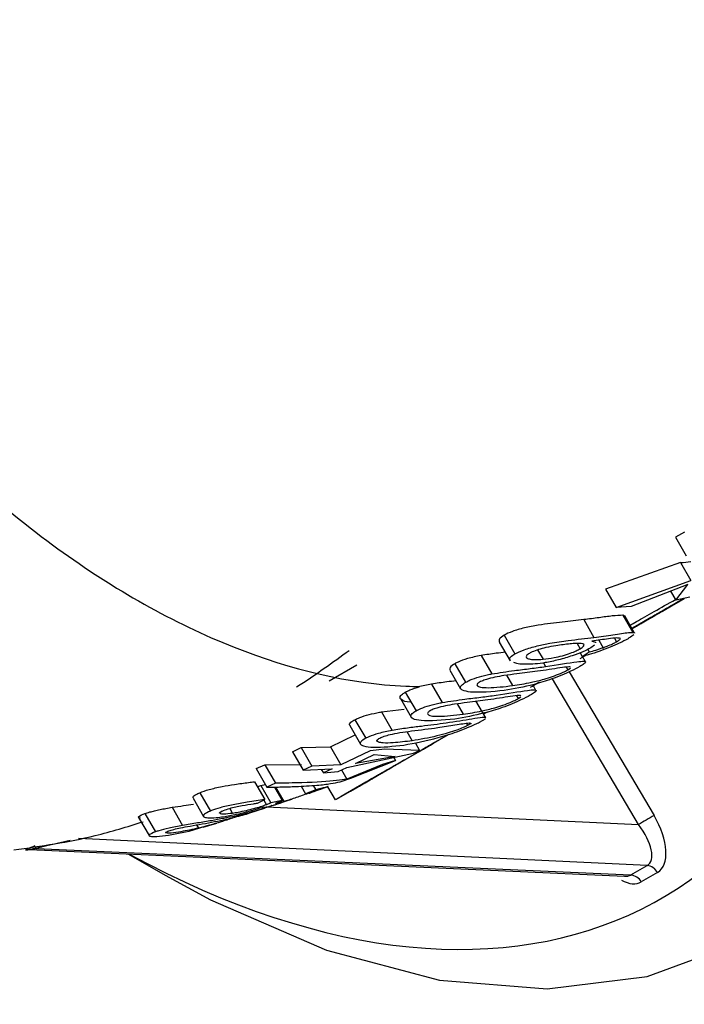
# Model space of a CAD drawing. Header units: millimetres. Extents: x 16 to 503, y 3 to 290.
# Tile 67 of 172: x 101.187 to 101.98, y 121.64 to 122.815. Entities that reach past the tile are written whole.
import ezdxf

# ---------------------------------------------------------------- set-up
doc = ezdxf.new("R2010")
doc.units = ezdxf.units.MM

msp = doc.modelspace()

# ---------------------------------------------------------------- linework, layer by layer
at = {"color": 7, "linetype": 'Continuous', "lineweight": 25}
for p, q in [((101.98, 122.2035), (101.9692, 122.1972)), ((101.9692, 122.1972), (101.982, 122.175)), ((101.9755, 122.167), (101.8859, 122.1353)), ((101.9755, 122.167), (101.9877, 122.1458)), ((101.8985, 122.1135), (101.9877, 122.1458)), ((101.9839, 122.1409), (101.9164, 122.1146)), ((101.9698, 122.1221), (101.9839, 122.1409)), ((101.8859, 122.1353), (101.8985, 122.1135)), ((101.9635, 122.133), (101.9698, 122.1221)), ((101.9537, 122.1093), (101.9794, 122.1241)), ((101.9797, 122.1243), (101.9585, 122.112)), ((101.9797, 122.1243), (101.9674, 122.1171)), ((101.9674, 122.1171), (101.9797, 122.1243)), ((101.9674, 122.1171), (101.9674, 122.1171)), ((101.9863, 122.1257), (101.9698, 122.1221)), ((101.9794, 122.1241), (101.973, 122.1204)), ((101.973, 122.1204), (101.9774, 122.1229)), ((101.9765, 122.1225), (101.9794, 122.1241)), ((101.9774, 122.1229), (101.9797, 122.1243)), ((101.9794, 122.1241), (101.9794, 122.1241)), ((101.9164, 122.1146), (101.8985, 122.1135)), ((101.9507, 122.1075), (101.9181, 122.0887)), ((101.9206, 122.0901), (101.9476, 122.1056)), ((101.9476, 122.1056), (101.9465, 122.105)), ((101.9484, 122.1062), (101.9507, 122.1075)), ((101.9585, 122.112), (101.9537, 122.1093)), ((101.9585, 122.112), (101.9585, 122.112)), ((101.9636, 122.115), (101.9593, 122.1125)), ((101.964, 122.1153), (101.9611, 122.1136)), ((101.9632, 122.1147), (101.9632, 122.1147)), ((101.8599, 122.099), (101.8721, 122.0779)), ((101.9084, 122.1032), (101.9064, 122.1042)), ((101.9064, 122.1042), (101.9183, 122.0837)), ((101.9206, 122.083), (101.9088, 122.1035)), ((101.9267, 122.0937), (101.9185, 122.089)), ((101.9189, 122.0891), (101.9266, 122.0935)), ((101.9222, 122.0911), (101.9394, 122.101)), ((101.9412, 122.1019), (101.927, 122.0938)), ((101.927, 122.0938), (101.927, 122.0938)), ((101.9465, 122.105), (101.9403, 122.1014)), ((101.9403, 122.1014), (101.9412, 122.1019)), ((101.9412, 122.1019), (101.9412, 122.1019)), ((101.9465, 122.105), (101.9465, 122.105)), ((101.9175, 122.0884), (101.9222, 122.0911)), ((101.9175, 122.0884), (101.9186, 122.0891)), ((101.9181, 122.0887), (101.9175, 122.0884)), ((101.9181, 122.0887), (101.9232, 122.0917)), ((101.9181, 122.0887), (101.9181, 122.0887)), ((101.9195, 122.0895), (101.9206, 122.0901)), ((101.7591, 122.0722), (101.772, 122.05)), ((101.7649, 122.0805), (101.7778, 122.0582)), ((101.8521, 122.0706), (101.8557, 122.0643)), ((101.8779, 122.0745), (101.8831, 122.0656)), ((101.8965, 122.0769), (101.899, 122.0727)), ((101.8049, 122.0629), (101.8113, 122.0518)), ((101.8557, 122.0595), (101.8582, 122.0552)), ((101.8582, 122.0552), (101.8664, 122.0605)), ((101.8646, 122.0636), (101.8664, 122.0605)), ((101.8728, 122.0685), (101.8682, 122.0654)), ((101.7061, 122.0465), (101.719, 122.0243)), ((101.7374, 122.0563), (101.7501, 122.0343)), ((101.8119, 122.0475), (101.8144, 122.0431)), ((101.8557, 122.0525), (101.864, 122.0574)), ((101.862, 122.0489), (101.8584, 122.0552)), ((101.8625, 122.0566), (101.8588, 122.0545)), ((101.5893, 122.0448), (101.5563, 122.0258)), ((101.7002, 122.0389), (101.713, 122.0167)), ((101.8389, 122.0424), (101.8408, 122.0391)), ((101.8408, 122.0391), (101.8439, 122.0412)), ((101.8427, 122.0368), (101.9438, 121.8653)), ((101.7679, 122.0327), (101.775, 122.0203)), ((101.8042, 122.023), (101.7959, 122.0182)), ((101.8068, 122.0244), (101.7997, 122.0203)), ((101.7997, 122.0203), (101.8059, 122.0238)), ((101.7997, 122.0203), (101.8059, 122.0238)), ((101.9253, 121.8545), (101.8227, 122.0286)), ((101.647, 122.0124), (101.6599, 121.9902)), ((101.6783, 122.0221), (101.6644, 122.0191)), ((101.6783, 122.0221), (101.6909, 122.0002)), ((101.8029, 122.0147), (101.799, 122.0215)), ((101.7997, 122.0203), (101.8042, 122.0229)), ((101.8042, 122.0229), (101.7997, 122.0203)), ((101.8026, 122.0221), (101.7997, 122.0203)), ((101.6411, 122.0048), (101.6539, 121.9826)), ((101.743, 121.9819), (101.7313, 122.0023)), ((101.7798, 122.0082), (101.7817, 122.0049)), ((101.7817, 122.0049), (101.7848, 122.0071)), ((101.6186, 121.9889), (101.6457, 121.9924)), ((101.6186, 121.9889), (101.6313, 121.9669)), ((101.7088, 121.9985), (101.7159, 121.9862)), ((101.7446, 121.9886), (101.7405, 121.9862)), ((101.587, 121.9797), (101.5999, 121.9575)), ((101.7357, 121.9768), (101.7426, 121.9809)), ((101.5808, 121.9726), (101.5935, 121.9506)), ((101.649, 121.9655), (101.6553, 121.9546)), ((101.7199, 121.9755), (101.7214, 121.9727)), ((101.5576, 121.9473), (101.5871, 121.9617)), ((101.5125, 121.9415), (101.5227, 121.9464)), ((101.5125, 121.9415), (101.5252, 121.9194)), ((101.5227, 121.9464), (101.5576, 121.9473)), ((101.5227, 121.9464), (101.5355, 121.9243)), ((101.5576, 121.9473), (101.57, 121.9258)), ((101.6049, 121.9427), (101.57, 121.9258)), ((101.6225, 121.9444), (101.6049, 121.9427)), ((101.6639, 121.9431), (101.6225, 121.9444)), ((101.6566, 121.9399), (101.6639, 121.9431)), ((101.6586, 121.9524), (101.6639, 121.9431)), ((101.6779, 121.9501), (101.6717, 121.9465)), ((101.672, 121.9466), (101.676, 121.9489)), ((101.5772, 121.9227), (101.6566, 121.9399)), ((101.582, 121.9099), (101.6355, 121.9309)), ((101.5876, 121.9276), (101.6099, 121.9382)), ((101.6351, 121.9358), (101.5876, 121.9276)), ((101.5965, 121.9031), (101.6454, 121.9313)), ((101.6428, 121.9298), (101.6047, 121.9079)), ((101.6099, 121.9382), (101.6351, 121.9358)), ((101.6355, 121.9309), (101.6197, 121.9261)), ((101.6326, 121.936), (101.6355, 121.9309)), ((101.6454, 121.9313), (101.6428, 121.9298)), ((101.6428, 121.9298), (101.6428, 121.9298)), ((101.469, 121.9213), (101.4794, 121.926)), ((101.469, 121.9213), (101.4817, 121.8992)), ((101.4794, 121.926), (101.523, 121.9264)), ((101.4794, 121.926), (101.4921, 121.904)), ((101.5355, 121.9243), (101.5252, 121.9194)), ((101.5252, 121.9194), (101.5596, 121.921)), ((101.57, 121.9258), (101.5355, 121.9243)), ((101.5468, 121.9204), (101.5493, 121.9162)), ((101.5596, 121.921), (101.5493, 121.9162)), ((101.5493, 121.9162), (101.5668, 121.918)), ((101.5668, 121.918), (101.5772, 121.9227)), ((101.5708, 121.9198), (101.5771, 121.9088)), ((101.6197, 121.9261), (101.5771, 121.9088)), ((101.6326, 121.9239), (101.63, 121.9224)), ((101.4671, 121.9057), (101.4794, 121.8844)), ((101.5694, 121.9056), (101.582, 121.9099)), ((101.6068, 121.909), (101.601, 121.9057)), ((101.601, 121.9057), (101.601, 121.9057)), ((101.6047, 121.9079), (101.6047, 121.9079)), ((101.4745, 121.9014), (101.4798, 121.9024)), ((101.4745, 121.9014), (101.4865, 121.8805)), ((101.4921, 121.904), (101.4817, 121.8992)), ((101.4911, 121.8993), (101.5003, 121.8833)), ((101.492, 121.8994), (101.502, 121.882)), ((101.5227, 121.9004), (101.5278, 121.8914)), ((101.5402, 121.896), (101.5278, 121.8914)), ((101.5371, 121.9013), (101.5402, 121.896)), ((101.554, 121.8998), (101.5634, 121.884)), ((101.5949, 121.9022), (101.5965, 121.9031)), ((101.3939, 121.8861), (101.4064, 121.8644)), ((101.4018, 121.8926), (101.4145, 121.8707)), ((101.4705, 121.8802), (101.4794, 121.8844)), ((101.4781, 121.8838), (101.4813, 121.8782)), ((101.5003, 121.8833), (101.4865, 121.8805)), ((101.5041, 121.8824), (101.5115, 121.8849)), ((101.369, 121.8752), (101.3814, 121.8536)), ((101.4376, 121.8739), (101.441, 121.868)), ((101.4617, 121.8686), (101.4791, 121.8741)), ((101.4782, 121.8758), (101.4784, 121.8754)), ((101.4816, 121.8757), (101.9253, 121.8545)), ((101.3287, 121.8631), (101.3413, 121.8414)), ((101.3292, 121.8644), (101.3322, 121.8661)), ((101.3322, 121.8661), (101.3364, 121.8677)), ((101.3364, 121.8677), (101.349, 121.8459)), ((101.389, 121.8469), (101.4083, 121.8527)), ((101.398, 121.8542), (101.4002, 121.8503)), ((101.4057, 121.8514), (101.4222, 121.8564)), ((101.9354, 121.8057), (101.2573, 121.838)), ((101.1986, 121.8247), (101.9086, 121.7929)), ((101.2072, 121.8262), (101.916, 121.7945)), ((101.3168, 121.8194), (101.3604, 121.7942)), ((101.916, 121.7945), (101.9354, 121.8057)), ((101.948, 121.7975), (101.9285, 121.7863))]:
    msp.add_line(p, q, dxfattribs=at)
at = {"color": 7, "linetype": 'Continuous', "lineweight": 25, "flags": 128}
for points in [[(101.3604, 121.7942), (101.4146, 121.7647), (101.5531, 121.7047), (101.6879, 121.6692), (101.8162, 121.6587), (101.9355, 121.6734), (102.0436, 121.7131), (102.1382, 121.777), (102.2176, 121.8639), (102.2802, 121.9719), (102.3247, 122.0991), (102.3502, 122.243), (102.3565, 122.3463)], [(101.9784, 122.1236), (101.9707, 122.1191), (101.9399, 122.1014), (101.9175, 122.0884)], [(101.9175, 122.0884), (101.9403, 122.1015), (101.978, 122.1232)], [(101.9266, 122.0935), (101.9562, 122.1106), (101.9625, 122.1143), (101.9448, 122.1041), (101.9171, 122.0881)], [(101.6981, 121.9618), (101.6493, 121.9336), (101.6, 121.9052), (101.5705, 121.8881), (101.5641, 121.8844), (101.5818, 121.8946), (101.6214, 121.9174), (101.6781, 121.9501), (101.6811, 121.9518)]]:
    msp.add_lwpolyline(points, dxfattribs=at)
at = {"color": 7, "linetype": 'Continuous', "lineweight": 25}
for centre, radius, start, end in [((102.2957, 121.2429), 0.7151, 119.4839, 121.2018), ((101.2061, 121.8244), 0.00211, 57.2246, 106.0746), ((101.9339, 121.7898), 0.016, 28.9103, 84.5909), ((101.9145, 121.7785), 0.016, 28.9103, 84.5909)]:
    msp.add_arc(centre, radius, start, end, dxfattribs=at)
for centre, major_axis, ratio, start_param, end_param in [((101.2892, 122.8807), (-0.6717, 1.1092), 0.576614, 2.362372, 3.823111), ((101.6254, 123.1011), (-0.5094, 0.8828), 0.616478, 2.878155, 2.896699), ((101.9166, 121.8502), (-0.0316, 0.0526), 0.506451, 3.132846, 4.695909), ((101.9059, 121.8437), (-0.031, 0.037), 0.453397, 3.062878, 4.625941), ((101.8971, 121.8389), (-0.0317, 0.0525), 0.506409, 2.45467, 3.131326), ((101.8863, 121.8324), (-0.0312, 0.0369), 0.454516, 2.743695, 3.059376)]:
    msp.add_ellipse(centre, major_axis=major_axis, ratio=ratio, start_param=start_param, end_param=end_param, dxfattribs=at)
for points, knots in [([(99.9299, 123.1967), (99.9305, 123.1498), (99.9323, 123.0154), (99.9517, 122.7994), (99.9949, 122.5528), (100.0594, 122.3173), (100.1443, 122.0945), (100.2491, 121.8858), (100.373, 121.6925), (100.515, 121.5158), (100.6741, 121.3565), (100.8494, 121.2157), (101.0395, 121.0938), (101.2438, 120.9919), (101.4511, 120.9123), (101.5943, 120.8757), (101.6612, 120.8586)], [0, 0, 0, 0, 0.040723, 0.116568, 0.192281, 0.267728, 0.342849, 0.417607, 0.491998, 0.566064, 0.639888, 0.713587, 0.787266, 0.86104, 0.935026, 1, 1, 1, 1]), ([(100.8298, 122.6421), (100.8404, 122.6244), (100.8994, 122.5248), (101.0255, 122.3591), (101.2236, 122.1784), (101.435, 122.0578), (101.5858, 122.0211), (101.6588, 122.0193), (101.6644, 122.0191)], [0, 0, 0, 0, 0.054693, 0.306435, 0.548185, 0.77416, 0.982837, 1, 1, 1, 1]), ([(101.9152, 122.0924), (101.9177, 122.0938), (101.9307, 122.1014), (101.952, 122.1133), (101.9693, 122.1229)], [0, 0, 0, 0, 0.188315, 1, 1, 1, 1]), ([(101.9498, 122.1071), (101.9519, 122.1083), (101.956, 122.1107), (101.9634, 122.1149), (101.9698, 122.1186), (101.9727, 122.1203), (101.9742, 122.1211)], [0, 0, 0, 0, 0.279965, 0.559162, 0.779487, 1, 1, 1, 1]), ([(101.9539, 122.1094), (101.955, 122.1101), (101.9572, 122.1113), (101.9614, 122.1138), (101.9654, 122.1161), (101.9673, 122.1171), (101.9682, 122.1177)], [0, 0, 0, 0, 0.280319, 0.559719, 0.779664, 1, 1, 1, 1]), ([(101.9686, 122.1179), (101.9675, 122.1173), (101.9652, 122.116), (101.9611, 122.1136), (101.9572, 122.1113), (101.9553, 122.1102), (101.9543, 122.1097)], [0, 0, 0, 0, 0.28022, 0.559984, 0.779923, 1, 1, 1, 1]), ([(101.9565, 122.1109), (101.9599, 122.1128), (101.966, 122.1164), (101.9694, 122.1183), (101.9708, 122.1192)], [0, 0, 0, 0, 0.55865, 1, 1, 1, 1]), ([(101.9669, 122.1169), (101.9656, 122.1162), (101.9631, 122.1147), (101.9615, 122.1138), (101.9619, 122.114), (101.9634, 122.1149), (101.9641, 122.1153)], [0, 0, 0, 0, 0.280361, 0.559864, 0.7798, 1, 1, 1, 1]), ([(101.9708, 122.1192), (101.9719, 122.1198), (101.9741, 122.121), (101.9726, 122.1202), (101.9688, 122.118), (101.9653, 122.116), (101.9636, 122.115)], [0, 0, 0, 0, 0.279849, 0.558975, 0.779271, 1, 1, 1, 1]), ([(101.9796, 122.1242), (101.9793, 122.1241), (101.9767, 122.1226), (101.9719, 122.1198), (101.9686, 122.1179), (101.9669, 122.1169)], [0, 0, 0, 0, 0.061669, 0.530491, 1, 1, 1, 1]), ([(101.9682, 122.1177), (101.9692, 122.1183), (101.9712, 122.1194), (101.9716, 122.1196), (101.9707, 122.1191), (101.9693, 122.1183), (101.9686, 122.1179)], [0, 0, 0, 0, 0.279304, 0.558648, 0.779263, 1, 1, 1, 1]), ([(101.9725, 122.1202), (101.9713, 122.1195), (101.9688, 122.118), (101.9684, 122.1178), (101.9697, 122.1186), (101.9716, 122.1196), (101.9725, 122.1201)], [0, 0, 0, 0, 0.279196, 0.558648, 0.779139, 1, 1, 1, 1]), ([(101.9796, 122.1242), (101.9784, 122.1236), (101.9758, 122.1221), (101.9737, 122.1209), (101.9725, 122.1202)], [0, 0, 0, 0, 0.425891, 1, 1, 1, 1]), ([(101.9725, 122.1201), (101.9739, 122.1209), (101.9759, 122.1221), (101.9785, 122.1236), (101.9794, 122.1241)], [0, 0, 0, 0, 0.69403, 1, 1, 1, 1]), ([(101.9742, 122.1211), (101.9752, 122.1217), (101.9771, 122.1228), (101.9787, 122.1237), (101.9773, 122.1229), (101.9765, 122.1225)], [0, 0, 0, 0, 0.281065, 0.561676, 1, 1, 1, 1]), ([(101.9611, 122.1136), (101.955, 122.1101), (101.9449, 122.1042), (101.9329, 122.0973), (101.9237, 122.092), (101.9188, 122.0892), (101.9164, 122.0878)], [0, 0, 0, 0, 0.339674, 0.559814, 0.779966, 1, 1, 1, 1]), ([(101.9186, 122.0891), (101.9213, 122.0906), (101.9257, 122.0932), (101.9336, 122.0977), (101.9406, 122.1017), (101.9458, 122.1048), (101.9484, 122.1063)], [0, 0, 0, 0, 0.339709, 0.559806, 0.779908, 1, 1, 1, 1]), ([(101.9576, 122.1116), (101.9576, 122.1115), (101.9575, 122.1115), (101.9554, 122.1103), (101.952, 122.1083), (101.9432, 122.1032), (101.934, 122.0979), (101.9267, 122.0937)], [0, 0, 0, 0, 0.125295, 0.250533, 0.375899, 0.501263, 1, 1, 1, 1]), ([(101.9343, 122.0981), (101.9374, 122.0999), (101.9435, 122.1034), (101.9513, 122.1079), (101.9565, 122.1109), (101.9573, 122.1113), (101.9576, 122.1116)], [0, 0, 0, 0, 0.2804739, 0.5603085, 0.7801439, 1, 1, 1, 1]), ([(101.951, 122.1077), (101.9508, 122.1076), (101.9504, 122.1074), (101.9477, 122.1058), (101.9429, 122.1031), (101.9384, 122.1004), (101.9352, 122.0986)], [0, 0, 0, 0, 0.18671, 0.373656, 0.561039, 1, 1, 1, 1]), ([(101.9358, 122.0989), (101.9378, 122.1001), (101.9419, 122.1025), (101.9471, 122.1055), (101.9505, 122.1074), (101.9508, 122.1076), (101.951, 122.1077)], [0, 0, 0, 0, 0.280674, 0.560799, 0.780632, 1, 1, 1, 1]), ([(101.9377, 122.1), (101.9383, 122.1004), (101.9397, 122.1012), (101.9433, 122.1033), (101.9464, 122.1051), (101.9484, 122.1062)], [0, 0, 0, 0, 0.280643, 0.561141, 1, 1, 1, 1]), ([(101.9406, 122.1017), (101.9434, 122.1034), (101.9485, 122.1063), (101.954, 122.1095), (101.9565, 122.1109)], [0, 0, 0, 0, 0.559817, 1, 1, 1, 1]), ([(101.9485, 122.1063), (101.947, 122.1055), (101.944, 122.1037), (101.9435, 122.1034), (101.9457, 122.1047), (101.9484, 122.1063), (101.9498, 122.1071)], [0, 0, 0, 0, 0.279792, 0.559213, 0.77936, 1, 1, 1, 1]), ([(101.965, 122.1158), (101.9637, 122.115), (101.961, 122.1135), (101.9531, 122.1089), (101.948, 122.106), (101.9449, 122.1042)], [0, 0, 0, 0, 0.279178, 0.559873, 1, 1, 1, 1]), ([(101.9484, 122.1063), (101.9512, 122.1079), (101.9562, 122.1107), (101.9616, 122.1139), (101.964, 122.1153)], [0, 0, 0, 0, 0.559941, 1, 1, 1, 1]), ([(101.9641, 122.1153), (101.9626, 122.1144), (101.9595, 122.1126), (101.9535, 122.1092), (101.9504, 122.1074), (101.9485, 122.1063)], [0, 0, 0, 0, 0.28099, 0.561298, 1, 1, 1, 1]), ([(101.9543, 122.1097), (101.9534, 122.1091), (101.9514, 122.108), (101.951, 122.1077), (101.9518, 122.1082), (101.9532, 122.109), (101.9539, 122.1094)], [0, 0, 0, 0, 0.2793298, 0.558817, 0.7794604, 1, 1, 1, 1]), ([(101.9593, 122.1125), (101.9607, 122.1133), (101.9635, 122.1149), (101.966, 122.1163), (101.9665, 122.1167), (101.9655, 122.1161), (101.965, 122.1158)], [0, 0, 0, 0, 0.280838, 0.560301, 0.780125, 1, 1, 1, 1]), ([(101.8599, 122.099), (101.8516, 122.0981), (101.8349, 122.0962), (101.8099, 122.0934), (101.7889, 122.0893), (101.7742, 122.0852), (101.7679, 122.082), (101.7649, 122.0805)], [0, 0, 0, 0, 0.269325, 0.541855, 0.697784, 0.854421, 1, 1, 1, 1]), ([(101.9064, 122.1042), (101.9027, 122.1041), (101.8956, 122.1038), (101.8782, 122.1013), (101.8661, 122.0998), (101.8599, 122.099)], [0, 0, 0, 0, 0.3615376, 0.6767799, 1, 1, 1, 1]), ([(101.93, 122.0955), (101.9296, 122.0952), (101.9288, 122.0948), (101.9238, 122.0919), (101.9198, 122.0896), (101.9178, 122.0885), (101.9178, 122.0884)], [0, 0, 0, 0, 0.355556, 0.711146, 0.991273, 1, 1, 1, 1]), ([(101.9181, 122.0888), (101.9192, 122.0894), (101.9217, 122.0908), (101.9276, 122.0943), (101.9321, 122.0968), (101.9343, 122.0981)], [0, 0, 0, 0, 0.2732971, 0.6362983, 1, 1, 1, 1]), ([(101.921, 122.0904), (101.9214, 122.0907), (101.9222, 122.0911), (101.9265, 122.0936), (101.9312, 122.0963), (101.9343, 122.0981), (101.9358, 122.0989)], [0, 0, 0, 0, 0.278639, 0.558228, 0.778901, 1, 1, 1, 1]), ([(101.9352, 122.0986), (101.9332, 122.0975), (101.9293, 122.0952), (101.9245, 122.0924), (101.9214, 122.0906), (101.9211, 122.0905), (101.921, 122.0904)], [0, 0, 0, 0, 0.280905, 0.560484, 0.780341, 1, 1, 1, 1]), ([(101.927, 122.0938), (101.928, 122.0943), (101.9298, 122.0954), (101.9299, 122.0954), (101.93, 122.0955)], [0, 0, 0, 0, 0.559813, 1, 1, 1, 1]), ([(101.9304, 122.0958), (101.9294, 122.0953), (101.9274, 122.0941), (101.93, 122.0956), (101.9346, 122.0983), (101.9386, 122.1006), (101.9406, 122.1017)], [0, 0, 0, 0, 0.278863, 0.558432, 0.779032, 1, 1, 1, 1]), ([(101.9394, 122.101), (101.9373, 122.0998), (101.9337, 122.0977), (101.9314, 122.0964), (101.9304, 122.0958)], [0, 0, 0, 0, 0.559941, 1, 1, 1, 1]), ([(101.9449, 122.1042), (101.9431, 122.1032), (101.9396, 122.1011), (101.9364, 122.0993), (101.9357, 122.0989), (101.937, 122.0996), (101.9377, 122.1)], [0, 0, 0, 0, 0.28071, 0.559961, 0.779786, 1, 1, 1, 1]), ([(101.8721, 122.0779), (101.8798, 122.079), (101.8954, 122.0811), (101.9115, 122.0836), (101.9167, 122.0837), (101.9183, 122.0837)], [0, 0, 0, 0, 0.409674, 0.822564, 1, 1, 1, 1]), ([(101.9232, 122.0917), (101.9218, 122.0909), (101.9195, 122.0896), (101.918, 122.0887), (101.9175, 122.0884)], [0, 0, 0, 0, 0.654485, 1, 1, 1, 1]), ([(101.9176, 122.0883), (101.9189, 122.0891), (101.9215, 122.0906), (101.9238, 122.0919), (101.9241, 122.0921), (101.9243, 122.0922)], [0, 0, 0, 0, 0.354345, 0.676812, 1, 1, 1, 1]), ([(101.9183, 122.0837), (101.9194, 122.0837), (101.9208, 122.0836), (101.9205, 122.083), (101.9204, 122.0829)], [0, 0, 0, 0, 0.857163, 1, 1, 1, 1]), ([(101.9243, 122.0922), (101.9241, 122.0921), (101.9237, 122.0918), (101.9208, 122.0902), (101.9195, 122.0895)], [0, 0, 0, 0, 0.55888, 1, 1, 1, 1]), ([(101.7649, 122.0805), (101.7626, 122.0789), (101.7582, 122.076), (101.759, 122.0735), (101.7593, 122.0723)], [0, 0, 0, 0, 0.5215, 1, 1, 1, 1]), ([(101.7778, 122.0582), (101.7812, 122.0599), (101.788, 122.0633), (101.8035, 122.0676), (101.8218, 122.0714), (101.8458, 122.0746), (101.8622, 122.0767), (101.8721, 122.0779)], [0, 0, 0, 0, 0.162447, 0.326489, 0.470171, 0.677644, 1, 1, 1, 1]), ([(101.8437, 122.0701), (101.8381, 122.0695), (101.829, 122.0684), (101.8154, 122.0659), (101.8055, 122.0633), (101.799, 122.0609), (101.7962, 122.0594), (101.7952, 122.0588)], [0, 0, 0, 0, 0.329759, 0.54658, 0.722423, 0.898551, 1, 1, 1, 1]), ([(101.8557, 122.0643), (101.8573, 122.0654), (101.8606, 122.0675), (101.8605, 122.0695), (101.8573, 122.0706), (101.8512, 122.0708), (101.846, 122.0703), (101.8437, 122.0701)], [0, 0, 0, 0, 0.215551, 0.432722, 0.628199, 0.835023, 1, 1, 1, 1]), ([(101.9128, 122.0763), (101.9096, 122.0746), (101.9039, 122.0715), (101.8915, 122.066), (101.8789, 122.0612), (101.8674, 122.0575), (101.8608, 122.0559), (101.8582, 122.0552)], [0, 0, 0, 0, 0.255236, 0.45737, 0.659458, 0.863786, 1, 1, 1, 1]), ([(101.9036, 122.0766), (101.9023, 122.0769), (101.8997, 122.0775), (101.8876, 122.076), (101.8764, 122.0743), (101.8695, 122.0732)], [0, 0, 0, 0, 0.289217, 0.556822, 1, 1, 1, 1]), ([(101.8695, 122.0732), (101.872, 122.073), (101.8746, 122.0727), (101.8741, 122.0716), (101.8741, 122.0715)], [0, 0, 0, 0, 0.9514571, 1, 1, 1, 1]), ([(101.8831, 122.0656), (101.8847, 122.0662), (101.8888, 122.0677), (101.8946, 122.0703), (101.8976, 122.0719), (101.899, 122.0727)], [0, 0, 0, 0, 0.250584, 0.635324, 1, 1, 1, 1]), ([(101.899, 122.0727), (101.8997, 122.0731), (101.9011, 122.0739), (101.903, 122.0753), (101.9034, 122.0761), (101.9036, 122.0766)], [0, 0, 0, 0, 0.2508138, 0.502325, 1, 1, 1, 1]), ([(101.9196, 122.0809), (101.918, 122.0797), (101.9162, 122.0784), (101.9132, 122.0766), (101.9128, 122.0763)], [0, 0, 0, 0, 0.8388893, 1, 1, 1, 1]), ([(101.5174, 122.0187), (101.5284, 122.0261), (101.5496, 122.0402), (101.5701, 122.0552), (101.58, 122.0624)], [0, 0, 0, 0, 0.520532, 1, 1, 1, 1]), ([(101.7662, 122.0601), (101.7627, 122.0597), (101.7534, 122.0587), (101.7435, 122.0572), (101.7374, 122.0563)], [0, 0, 0, 0, 0.3772401, 1, 1, 1, 1]), ([(101.7727, 122.0504), (101.7721, 122.051), (101.7706, 122.0528), (101.7737, 122.0557), (101.7769, 122.0577), (101.7778, 122.0582)], [0, 0, 0, 0, 0.3036783, 0.8240757, 1, 1, 1, 1]), ([(101.7952, 122.0588), (101.7937, 122.0578), (101.7907, 122.0558), (101.7911, 122.0534), (101.7946, 122.0519), (101.8013, 122.0512), (101.8077, 122.0516), (101.8113, 122.0518)], [0, 0, 0, 0, 0.193703, 0.389285, 0.56018, 0.755295, 1, 1, 1, 1]), ([(101.8682, 122.0654), (101.8654, 122.0639), (101.8596, 122.0608), (101.8457, 122.0556), (101.83, 122.0509), (101.8146, 122.0476), (101.8059, 122.0466), (101.8019, 122.0462)], [0, 0, 0, 0, 0.192656, 0.386775, 0.60737, 0.822566, 1, 1, 1, 1]), ([(101.8113, 122.0518), (101.8156, 122.0523), (101.8229, 122.0532), (101.8345, 122.0559), (101.8438, 122.0588), (101.851, 122.0618), (101.8542, 122.0635), (101.8557, 122.0643)], [0, 0, 0, 0, 0.282474, 0.473858, 0.666008, 0.842097, 1, 1, 1, 1]), ([(101.8664, 122.0605), (101.869, 122.0612), (101.8731, 122.0623), (101.8787, 122.0641), (101.8816, 122.0651), (101.8831, 122.0656)], [0, 0, 0, 0, 0.488606, 0.740928, 1, 1, 1, 1]), ([(101.7061, 122.0465), (101.7038, 122.045), (101.6996, 122.0423), (101.7001, 122.0399), (101.7003, 122.039)], [0, 0, 0, 0, 0.568386, 1, 1, 1, 1]), ([(101.7374, 122.0563), (101.7318, 122.0551), (101.7211, 122.053), (101.7113, 122.0493), (101.7074, 122.0472), (101.7061, 122.0465)], [0, 0, 0, 0, 0.437918, 0.825179, 1, 1, 1, 1]), ([(101.8019, 122.0462), (101.7943, 122.0458), (101.7835, 122.0452), (101.778, 122.0472), (101.7764, 122.0478)], [0, 0, 0, 0, 0.706782, 1, 1, 1, 1]), ([(101.8144, 122.0431), (101.8282, 122.0453), (101.8468, 122.0482), (101.8602, 122.0497), (101.8629, 122.0489), (101.8609, 122.0465), (101.857, 122.0442), (101.8551, 122.043)], [0, 0, 0, 0, 0.472637, 0.636204, 0.75976, 0.88332, 1, 1, 1, 1]), ([(101.8046, 122.0374), (101.7966, 122.0364), (101.7839, 122.0347), (101.7667, 122.0327), (101.7539, 122.0304), (101.7445, 122.0281), (101.7386, 122.026), (101.7364, 122.0249), (101.7356, 122.0244)], [0, 0, 0, 0, 0.363064, 0.573696, 0.712238, 0.850776, 0.944396, 1, 1, 1, 1]), ([(101.7501, 122.0343), (101.7592, 122.0357), (101.7753, 122.0382), (101.7965, 122.0407), (101.8084, 122.0423), (101.8144, 122.0431)], [0, 0, 0, 0, 0.396175, 0.695582, 1, 1, 1, 1]), ([(101.8551, 122.043), (101.8518, 122.0412), (101.846, 122.0381), (101.8338, 122.0327), (101.8186, 122.027), (101.7946, 122.0196), (101.7767, 122.0166), (101.7651, 122.0146)], [0, 0, 0, 0, 0.163877, 0.283736, 0.404184, 0.614967, 1, 1, 1, 1]), ([(101.775, 122.0203), (101.7824, 122.0215), (101.7945, 122.0234), (101.8105, 122.0273), (101.8227, 122.0312), (101.8316, 122.0346), (101.8376, 122.0373), (101.8399, 122.0386), (101.8408, 122.0391)], [0, 0, 0, 0, 0.342132, 0.564187, 0.699387, 0.834961, 0.935675, 1, 1, 1, 1]), ([(101.8423, 122.0428), (101.8389, 122.0424), (101.8324, 122.0417), (101.8186, 122.0394), (101.8093, 122.0381), (101.8046, 122.0374)], [0, 0, 0, 0, 0.349246, 0.672678, 1, 1, 1, 1]), ([(101.844, 122.0422), (101.8441, 122.0423), (101.8442, 122.0427), (101.8431, 122.0428), (101.8423, 122.0428)], [0, 0, 0, 0, 0.245621, 1, 1, 1, 1]), ([(101.7077, 122.026), (101.704, 122.0256), (101.6945, 122.0246), (101.6844, 122.0231), (101.6783, 122.0221)], [0, 0, 0, 0, 0.390629, 1, 1, 1, 1]), ([(101.7651, 122.0146), (101.7505, 122.0131), (101.7306, 122.0111), (101.7152, 122.0143), (101.7119, 122.0174), (101.7136, 122.0208), (101.7173, 122.0232), (101.719, 122.0243)], [0, 0, 0, 0, 0.48363, 0.658024, 0.776854, 0.895951, 1, 1, 1, 1]), ([(101.719, 122.0243), (101.7207, 122.0252), (101.725, 122.0275), (101.7348, 122.0309), (101.7442, 122.0331), (101.7493, 122.0341), (101.7501, 122.0343)], [0, 0, 0, 0, 0.246965, 0.602531, 0.940506, 1, 1, 1, 1]), ([(101.7356, 122.0244), (101.7345, 122.0237), (101.7322, 122.0221), (101.7327, 122.0199), (101.7366, 122.0181), (101.7509, 122.0175), (101.7649, 122.0192), (101.775, 122.0203)], [0, 0, 0, 0, 0.104985, 0.210442, 0.351834, 0.531927, 1, 1, 1, 1]), ([(101.6538, 122.0007), (101.6536, 122.0007), (101.6476, 122.0004), (101.6423, 122.0029), (101.6399, 122.0065), (101.6425, 122.0097), (101.6458, 122.0117), (101.647, 122.0124)], [0, 0, 0, 0, 0.013132, 0.407912, 0.635953, 0.863843, 1, 1, 1, 1]), ([(101.647, 122.0124), (101.6487, 122.0134), (101.6532, 122.0157), (101.6601, 122.0178), (101.6644, 122.0191)], [0, 0, 0, 0, 0.392531, 1, 1, 1, 1]), ([(101.7553, 122.009), (101.7691, 122.0112), (101.7877, 122.0141), (101.8011, 122.0156), (101.8038, 122.0147), (101.8017, 122.0124), (101.7979, 122.0101), (101.796, 122.0089)], [0, 0, 0, 0, 0.472637, 0.636204, 0.75976, 0.88332, 1, 1, 1, 1]), ([(101.7984, 122.0196), (101.7985, 122.0197), (101.8002, 122.0207), (101.802, 122.0217), (101.8037, 122.0227)], [0, 0, 0, 0, 0.044978, 1, 1, 1, 1]), ([(101.6599, 121.9902), (101.6616, 121.9911), (101.6659, 121.9934), (101.6757, 121.9968), (101.6851, 121.999), (101.6902, 122), (101.6909, 122.0002)], [0, 0, 0, 0, 0.246965, 0.602531, 0.940506, 1, 1, 1, 1]), ([(101.7455, 122.0033), (101.7374, 122.0022), (101.7248, 122.0006), (101.7075, 121.9985), (101.6948, 121.9963), (101.6854, 121.994), (101.6794, 121.9919), (101.6773, 121.9907), (101.6765, 121.9903)], [0, 0, 0, 0, 0.363064, 0.573696, 0.712238, 0.850776, 0.944396, 1, 1, 1, 1]), ([(101.6909, 122.0002), (101.7001, 122.0016), (101.7162, 122.0041), (101.7374, 122.0065), (101.7493, 122.0081), (101.7553, 122.009)], [0, 0, 0, 0, 0.396175, 0.695582, 1, 1, 1, 1]), ([(101.796, 122.0089), (101.7926, 122.0071), (101.7868, 122.004), (101.7747, 121.9986), (101.7595, 121.9929), (101.7354, 121.9855), (101.7176, 121.9825), (101.706, 121.9805)], [0, 0, 0, 0, 0.163877, 0.283736, 0.404184, 0.614967, 1, 1, 1, 1]), ([(101.7159, 121.9862), (101.7233, 121.9874), (101.7354, 121.9893), (101.7514, 121.9932), (101.7636, 121.997), (101.7725, 122.0004), (101.7785, 122.0032), (101.7808, 122.0044), (101.7817, 122.0049)], [0, 0, 0, 0, 0.342132, 0.564187, 0.699387, 0.834961, 0.935675, 1, 1, 1, 1]), ([(101.7832, 122.0087), (101.7798, 122.0083), (101.7732, 122.0076), (101.7595, 122.0053), (101.7502, 122.0039), (101.7455, 122.0033)], [0, 0, 0, 0, 0.349246, 0.672678, 1, 1, 1, 1]), ([(101.7849, 122.008), (101.7849, 122.0081), (101.7851, 122.0086), (101.784, 122.0086), (101.7832, 122.0087)], [0, 0, 0, 0, 0.2456209, 1, 1, 1, 1]), ([(101.587, 121.9797), (101.5888, 121.9806), (101.5932, 121.9827), (101.6032, 121.9859), (101.6127, 121.9879), (101.6179, 121.9888), (101.6186, 121.9889)], [0, 0, 0, 0, 0.245815, 0.602126, 0.940931, 1, 1, 1, 1]), ([(101.706, 121.9805), (101.6914, 121.979), (101.6714, 121.977), (101.6561, 121.9802), (101.6528, 121.9833), (101.6545, 121.9867), (101.6581, 121.9891), (101.6599, 121.9902)], [0, 0, 0, 0, 0.48363, 0.658024, 0.776854, 0.895951, 1, 1, 1, 1]), ([(101.6765, 121.9903), (101.6754, 121.9895), (101.6731, 121.9879), (101.6736, 121.9858), (101.6775, 121.984), (101.6917, 121.9834), (101.7058, 121.985), (101.7159, 121.9862)], [0, 0, 0, 0, 0.104985, 0.210442, 0.351834, 0.531927, 1, 1, 1, 1]), ([(101.5811, 121.9728), (101.5809, 121.973), (101.5797, 121.974), (101.5816, 121.9765), (101.5853, 121.9787), (101.587, 121.9797)], [0, 0, 0, 0, 0.108143, 0.574831, 1, 1, 1, 1]), ([(101.6451, 121.9495), (101.6584, 121.9519), (101.6783, 121.9555), (101.7055, 121.9641), (101.7207, 121.97), (101.7298, 121.9739), (101.734, 121.9759), (101.7357, 121.9768)], [0, 0, 0, 0, 0.441676, 0.661387, 0.787084, 0.912, 1, 1, 1, 1]), ([(101.7426, 121.9817), (101.7427, 121.9819), (101.7429, 121.9825), (101.738, 121.9822), (101.7236, 121.9799), (101.7067, 121.9773), (101.6957, 121.9756)], [0, 0, 0, 0, 0.05373, 0.214777, 0.490004, 1, 1, 1, 1]), ([(101.6313, 121.9669), (101.6257, 121.9658), (101.615, 121.9636), (101.6051, 121.9601), (101.6011, 121.9581), (101.5999, 121.9575)], [0, 0, 0, 0, 0.437322, 0.827773, 1, 1, 1, 1]), ([(101.6165, 121.9577), (101.6181, 121.9585), (101.6214, 121.96), (101.63, 121.9623), (101.6414, 121.9646), (101.6613, 121.9671), (101.6756, 121.9689), (101.6857, 121.9702)], [0, 0, 0, 0, 0.10432, 0.209386, 0.355757, 0.540746, 1, 1, 1, 1]), ([(101.6957, 121.9756), (101.6861, 121.9743), (101.6714, 121.9724), (101.6494, 121.9697), (101.6374, 121.9679), (101.6313, 121.9669)], [0, 0, 0, 0, 0.483979, 0.737144, 1, 1, 1, 1]), ([(101.7214, 121.9727), (101.7197, 121.9719), (101.7163, 121.9703), (101.7079, 121.9671), (101.6969, 121.9634), (101.6784, 121.9585), (101.6649, 121.9562), (101.6553, 121.9546)], [0, 0, 0, 0, 0.112321, 0.225651, 0.367653, 0.553324, 1, 1, 1, 1]), ([(101.6857, 121.9702), (101.6927, 121.9713), (101.7033, 121.9729), (101.7162, 121.9751), (101.7209, 121.9756), (101.7233, 121.9759)], [0, 0, 0, 0, 0.4888083, 0.7399148, 1, 1, 1, 1]), ([(101.7233, 121.9759), (101.7242, 121.9758), (101.7258, 121.9757), (101.7246, 121.9744), (101.7224, 121.9733), (101.7214, 121.9727)], [0, 0, 0, 0, 0.4142, 0.731444, 1, 1, 1, 1]), ([(101.5999, 121.9575), (101.5975, 121.9561), (101.5932, 121.9535), (101.5929, 121.9503), (101.5977, 121.9478), (101.6138, 121.9459), (101.6324, 121.948), (101.6451, 121.9495)], [0, 0, 0, 0, 0.144752, 0.261731, 0.378394, 0.575181, 1, 1, 1, 1]), ([(101.6553, 121.9546), (101.6475, 121.9536), (101.6353, 121.9521), (101.6214, 121.9517), (101.6146, 121.9527), (101.6127, 121.9545), (101.6139, 121.9563), (101.6158, 121.9573), (101.6165, 121.9577)], [0, 0, 0, 0, 0.36361, 0.572513, 0.711095, 0.849978, 0.94315, 1, 1, 1, 1]), ([(101.683, 121.953), (101.6829, 121.9529), (101.6814, 121.952), (101.677, 121.9495), (101.6716, 121.9464), (101.6686, 121.9446), (101.6671, 121.9438)], [0, 0, 0, 0, 0.022549, 0.401524, 0.700449, 1, 1, 1, 1]), ([(101.6823, 121.9526), (101.681, 121.9519), (101.6783, 121.9503), (101.6764, 121.9492), (101.6765, 121.9493), (101.6774, 121.9498), (101.6779, 121.9501)], [0, 0, 0, 0, 0.2801, 0.558944, 0.779132, 1, 1, 1, 1]), ([(101.6953, 121.9601), (101.6945, 121.9597), (101.6929, 121.9587), (101.689, 121.9565), (101.6854, 121.9544), (101.6833, 121.9532), (101.6823, 121.9526)], [0, 0, 0, 0, 0.27936, 0.558854, 0.779148, 1, 1, 1, 1]), ([(101.6671, 121.9438), (101.6654, 121.9428), (101.6618, 121.9407), (101.6593, 121.9392), (101.659, 121.9391), (101.6605, 121.9399), (101.6612, 121.9404)], [0, 0, 0, 0, 0.280348, 0.559772, 0.779872, 1, 1, 1, 1]), ([(101.6612, 121.9404), (101.662, 121.9408), (101.6636, 121.9417), (101.6679, 121.9442), (101.6713, 121.9462), (101.6734, 121.9474)], [0, 0, 0, 0, 0.280713, 0.560964, 1, 1, 1, 1]), ([(101.6669, 121.9436), (101.6664, 121.9433), (101.6653, 121.9427), (101.6658, 121.943), (101.6674, 121.944), (101.669, 121.9449), (101.6698, 121.9454)], [0, 0, 0, 0, 0.279558, 0.559213, 0.779479, 1, 1, 1, 1]), ([(101.6785, 121.9503), (101.6773, 121.9497), (101.6751, 121.9484), (101.6715, 121.9463), (101.6686, 121.9447), (101.6675, 121.944), (101.6669, 121.9436)], [0, 0, 0, 0, 0.2800557, 0.5595324, 0.7796764, 1, 1, 1, 1]), ([(101.6734, 121.9474), (101.6724, 121.9468), (101.6704, 121.9457), (101.6694, 121.9451), (101.6701, 121.9455), (101.6714, 121.9462), (101.672, 121.9466)], [0, 0, 0, 0, 0.280099, 0.559413, 0.779579, 1, 1, 1, 1]), ([(101.6698, 121.9454), (101.671, 121.946), (101.6732, 121.9473), (101.6767, 121.9493), (101.6797, 121.951), (101.6808, 121.9517), (101.6814, 121.952)], [0, 0, 0, 0, 0.27997, 0.559507, 0.779767, 1, 1, 1, 1]), ([(101.6717, 121.9465), (101.671, 121.9461), (101.6695, 121.9452), (101.6712, 121.9462), (101.6752, 121.9485), (101.6784, 121.9504), (101.68, 121.9513)], [0, 0, 0, 0, 0.280272, 0.558945, 0.779197, 1, 1, 1, 1]), ([(101.6777, 121.9499), (101.677, 121.9495), (101.6756, 121.9487), (101.6762, 121.949), (101.6783, 121.9502), (101.6803, 121.9514), (101.6814, 121.952)], [0, 0, 0, 0, 0.279822, 0.559256, 0.779461, 1, 1, 1, 1]), ([(101.6073, 121.9093), (101.6136, 121.9129), (101.6215, 121.9175), (101.6308, 121.9229), (101.635, 121.9253), (101.6383, 121.9272), (101.6395, 121.9279), (101.6401, 121.9282)], [0, 0, 0, 0, 0.498532, 0.62397, 0.749291, 0.874593, 1, 1, 1, 1]), ([(101.6225, 121.9181), (101.623, 121.9183), (101.624, 121.9189), (101.6211, 121.9172), (101.6166, 121.9146), (101.613, 121.9126), (101.6113, 121.9116)], [0, 0, 0, 0, 0.27915, 0.558702, 0.779115, 1, 1, 1, 1]), ([(101.6119, 121.9119), (101.6132, 121.9127), (101.6159, 121.9142), (101.6199, 121.9166), (101.6215, 121.9175), (101.6225, 121.9181)], [0, 0, 0, 0, 0.280576, 0.5613425, 1, 1, 1, 1]), ([(101.6351, 121.9253), (101.6347, 121.9251), (101.6338, 121.9246), (101.6315, 121.9233), (101.6287, 121.9216), (101.6224, 121.918), (101.6172, 121.915), (101.6131, 121.9126)], [0, 0, 0, 0, 0.125239, 0.250323, 0.375542, 0.500901, 1, 1, 1, 1]), ([(101.63, 121.9224), (101.6311, 121.923), (101.6332, 121.9242), (101.6353, 121.9255), (101.6358, 121.9258), (101.6353, 121.9255), (101.6351, 121.9253)], [0, 0, 0, 0, 0.28064, 0.559501, 0.779511, 1, 1, 1, 1]), ([(101.6401, 121.9282), (101.6406, 121.9285), (101.6417, 121.9291), (101.6401, 121.9282), (101.6368, 121.9263), (101.634, 121.9247), (101.6326, 121.9239)], [0, 0, 0, 0, 0.280145, 0.559239, 0.779363, 1, 1, 1, 1]), ([(101.4018, 121.8926), (101.4053, 121.8939), (101.4123, 121.8965), (101.4276, 121.8999), (101.444, 121.9027), (101.4573, 121.9045), (101.4647, 121.9054), (101.4671, 121.9057)], [0, 0, 0, 0, 0.229068, 0.460164, 0.6647, 0.894209, 1, 1, 1, 1]), ([(101.5771, 121.9088), (101.5735, 121.9082), (101.5625, 121.9066), (101.5329, 121.9043), (101.5028, 121.9041), (101.4921, 121.904)], [0, 0, 0, 0, 0.242849, 0.728695, 1, 1, 1, 1]), ([(101.5161, 121.9), (101.525, 121.9004), (101.541, 121.9012), (101.5588, 121.9034), (101.5658, 121.9049), (101.5694, 121.9056)], [0, 0, 0, 0, 0.381158, 0.6871, 1, 1, 1, 1]), ([(101.5891, 121.8988), (101.5886, 121.8985), (101.5875, 121.8979), (101.5918, 121.9003), (101.5991, 121.9045), (101.6046, 121.9077), (101.6073, 121.9093)], [0, 0, 0, 0, 0.249074, 0.498082, 0.748363, 1, 1, 1, 1]), ([(101.6113, 121.9116), (101.6088, 121.9101), (101.6038, 121.9073), (101.5968, 121.9032), (101.5916, 121.9002), (101.5899, 121.8993), (101.5891, 121.8988)], [0, 0, 0, 0, 0.280297, 0.559573, 0.779665, 1, 1, 1, 1]), ([(101.6021, 121.9063), (101.6006, 121.9054), (101.5975, 121.9036), (101.5945, 121.9019), (101.5931, 121.9011), (101.5936, 121.9014), (101.5939, 121.9016)], [0, 0, 0, 0, 0.280717, 0.560198, 0.780191, 1, 1, 1, 1]), ([(101.5939, 121.9016), (101.5947, 121.902), (101.5964, 121.903), (101.6009, 121.9056), (101.6054, 121.9082), (101.608, 121.9097), (101.6093, 121.9105)], [0, 0, 0, 0, 0.278498, 0.5584, 0.778991, 1, 1, 1, 1]), ([(101.601, 121.9057), (101.6007, 121.9055), (101.6001, 121.9052), (101.5965, 121.9031), (101.5949, 121.9022)], [0, 0, 0, 0, 0.560556, 1, 1, 1, 1]), ([(101.6166, 121.9147), (101.6159, 121.9142), (101.6144, 121.9134), (101.6101, 121.9109), (101.6058, 121.9084), (101.6033, 121.907), (101.6021, 121.9063)], [0, 0, 0, 0, 0.279307, 0.558433, 0.778919, 1, 1, 1, 1]), ([(101.6047, 121.9079), (101.6055, 121.9083), (101.6067, 121.909), (101.6068, 121.909), (101.6068, 121.909)], [0, 0, 0, 0, 0.55968, 1, 1, 1, 1]), ([(101.6093, 121.9105), (101.6108, 121.9113), (101.6138, 121.913), (101.6165, 121.9146), (101.6175, 121.9152), (101.6169, 121.9148), (101.6166, 121.9147)], [0, 0, 0, 0, 0.280248, 0.559631, 0.779767, 1, 1, 1, 1]), ([(101.6131, 121.9126), (101.6129, 121.9125), (101.6125, 121.9123), (101.6121, 121.912), (101.6119, 121.9119)], [0, 0, 0, 0, 0.559986, 1, 1, 1, 1]), ([(101.4706, 121.8996), (101.4707, 121.8996), (101.4714, 121.8999), (101.4727, 121.9005), (101.4738, 121.901), (101.4745, 121.9014)], [0, 0, 0, 0, 0.062174, 0.375401, 1, 1, 1, 1]), ([(101.4817, 121.8992), (101.4878, 121.8993), (101.4969, 121.8994), (101.5082, 121.8997), (101.5135, 121.8999), (101.5161, 121.9)], [0, 0, 0, 0, 0.4975011, 0.7482878, 1, 1, 1, 1]), ([(101.5278, 121.8914), (101.5303, 121.8921), (101.5344, 121.8932), (101.5373, 121.894), (101.5371, 121.8939), (101.5371, 121.8938)], [0, 0, 0, 0, 0.496657, 0.834886, 1, 1, 1, 1]), ([(101.5319, 121.8919), (101.5323, 121.892), (101.5397, 121.8946), (101.5472, 121.8973), (101.5542, 121.8998)], [0, 0, 0, 0, 0.049194, 1, 1, 1, 1]), ([(101.5371, 121.8938), (101.5365, 121.8935), (101.5355, 121.8932), (101.5333, 121.8924), (101.5325, 121.8921)], [0, 0, 0, 0, 0.614148, 1, 1, 1, 1]), ([(101.5547, 121.9), (101.5549, 121.9), (101.5555, 121.9002), (101.5512, 121.8989), (101.5443, 121.8971), (101.5402, 121.896)], [0, 0, 0, 0, 0.157985, 0.503204, 1, 1, 1, 1]), ([(101.3945, 121.8864), (101.3941, 121.8867), (101.3929, 121.8877), (101.3961, 121.8901), (101.4003, 121.8919), (101.4018, 121.8926)], [0, 0, 0, 0, 0.206988, 0.705306, 1, 1, 1, 1]), ([(101.4794, 121.8844), (101.4725, 121.8835), (101.4603, 121.8818), (101.4413, 121.8784), (101.4262, 121.8749), (101.4182, 121.8722), (101.4149, 121.8709), (101.4145, 121.8707)], [0, 0, 0, 0, 0.298523, 0.529201, 0.760811, 0.967438, 1, 1, 1, 1]), ([(101.4916, 121.8783), (101.4955, 121.8796), (101.4995, 121.8808), (101.5041, 121.8824), (101.5041, 121.8824)], [0, 0, 0, 0, 0.986785, 1, 1, 1, 1]), ([(101.4925, 121.8798), (101.4925, 121.8798), (101.492, 121.8798), (101.4938, 121.8807), (101.4971, 121.882), (101.4986, 121.8826)], [0, 0, 0, 0, 0.049894, 0.55346, 1, 1, 1, 1]), ([(101.4986, 121.8826), (101.4989, 121.8827), (101.4993, 121.8829), (101.4999, 121.8831), (101.5002, 121.8832), (101.5003, 121.8833)], [0, 0, 0, 0, 0.499567, 0.749743, 1, 1, 1, 1]), ([(101.5325, 121.8921), (101.5303, 121.8914), (101.5265, 121.89), (101.5188, 121.8874), (101.5116, 121.885), (101.5058, 121.8831), (101.5029, 121.8822), (101.502, 121.882)], [0, 0, 0, 0, 0.286927, 0.49408, 0.70061, 0.909262, 1, 1, 1, 1]), ([(101.3364, 121.8677), (101.3373, 121.868), (101.3392, 121.8687), (101.3429, 121.8698), (101.3479, 121.8711), (101.3543, 121.8725), (101.3614, 121.8739), (101.3664, 121.8747), (101.369, 121.8752)], [0, 0, 0, 0, 0.121299, 0.243168, 0.427629, 0.617787, 0.806016, 1, 1, 1, 1]), ([(101.369, 121.8752), (101.3735, 121.8759), (101.3821, 121.8772), (101.3903, 121.8784), (101.3942, 121.879)], [0, 0, 0, 0, 0.528423, 1, 1, 1, 1]), ([(101.4145, 121.8707), (101.4116, 121.8694), (101.406, 121.8668), (101.4057, 121.8639), (101.4109, 121.8625), (101.4196, 121.8626), (101.4271, 121.8636), (101.4301, 121.864)], [0, 0, 0, 0, 0.224914, 0.452195, 0.645721, 0.860857, 1, 1, 1, 1]), ([(101.4257, 121.8681), (101.4255, 121.8682), (101.4249, 121.8686), (101.4267, 121.8699), (101.4292, 121.871), (101.4303, 121.8715)], [0, 0, 0, 0, 0.185155, 0.648923, 1, 1, 1, 1]), ([(101.4301, 121.864), (101.4351, 121.8648), (101.4438, 121.8663), (101.4578, 121.8698), (101.4693, 121.873), (101.4754, 121.8749), (101.4782, 121.8758)], [0, 0, 0, 0, 0.324917, 0.557034, 0.789532, 1, 1, 1, 1]), ([(101.4303, 121.8715), (101.4326, 121.8723), (101.4364, 121.8737), (101.4446, 121.8758), (101.4544, 121.8777), (101.4632, 121.8791), (101.4689, 121.88), (101.4705, 121.8802)], [0, 0, 0, 0, 0.242942, 0.415767, 0.588317, 0.890866, 1, 1, 1, 1]), ([(101.4813, 121.8782), (101.4791, 121.8774), (101.4749, 121.8759), (101.4661, 121.8734), (101.4568, 121.871), (101.4481, 121.8691), (101.4431, 121.8683), (101.441, 121.868)], [0, 0, 0, 0, 0.232887, 0.430122, 0.627047, 0.843248, 1, 1, 1, 1]), ([(101.4874, 121.8777), (101.4876, 121.8776), (101.4882, 121.8776), (101.4844, 121.8759), (101.4717, 121.8714), (101.4554, 121.8674), (101.4444, 121.8647)], [0, 0, 0, 0, 0.050288, 0.211514, 0.469889, 1, 1, 1, 1]), ([(101.4786, 121.8751), (101.4798, 121.8753), (101.4822, 121.8756), (101.4877, 121.8772), (101.491, 121.8782), (101.4916, 121.8783)], [0, 0, 0, 0, 0.452593, 0.905306, 1, 1, 1, 1]), ([(101.4865, 121.8805), (101.4862, 121.8803), (101.4855, 121.88), (101.484, 121.8793), (101.4824, 121.8786), (101.4813, 121.8782)], [0, 0, 0, 0, 0.2502458, 0.5005993, 1, 1, 1, 1]), ([(101.502, 121.882), (101.4997, 121.8813), (101.4958, 121.8802), (101.4939, 121.8798), (101.4931, 121.8797)], [0, 0, 0, 0, 0.59402, 1, 1, 1, 1]), ([(101.3312, 121.8621), (101.33, 121.8624), (101.328, 121.8629), (101.3289, 121.864), (101.3292, 121.8644)], [0, 0, 0, 0, 0.622903, 1, 1, 1, 1]), ([(101.365, 121.8472), (101.3669, 121.8477), (101.3706, 121.8489), (101.3796, 121.8509), (101.3915, 121.8532), (101.4107, 121.8563), (101.4242, 121.8591), (101.4335, 121.861)], [0, 0, 0, 0, 0.110669, 0.222049, 0.371505, 0.569193, 1, 1, 1, 1]), ([(101.4444, 121.8647), (101.4351, 121.8629), (101.4209, 121.86), (101.3992, 121.8565), (101.3874, 121.8546), (101.3814, 121.8536)], [0, 0, 0, 0, 0.482764, 0.736356, 1, 1, 1, 1]), ([(101.4481, 121.8647), (101.4457, 121.8639), (101.4385, 121.8615), (101.4218, 121.8559), (101.409, 121.8526), (101.4002, 121.8503)], [0, 0, 0, 0, 0.139189, 0.409046, 1, 1, 1, 1]), ([(101.441, 121.868), (101.4371, 121.8675), (101.4304, 121.8667), (101.4274, 121.8672), (101.4262, 121.8674)], [0, 0, 0, 0, 0.58558, 1, 1, 1, 1]), ([(101.4335, 121.861), (101.4402, 121.8626), (101.4504, 121.8651), (101.4589, 121.8676), (101.4617, 121.8685)], [0, 0, 0, 0, 0.660499, 1, 1, 1, 1]), ([(101.18, 121.8245), (101.2125, 121.829), (101.2647, 121.8363), (101.3153, 121.8521), (101.3344, 121.858)], [0, 0, 0, 0, 0.623462, 1, 1, 1, 1]), ([(101.349, 121.8459), (101.3459, 121.8447), (101.3409, 121.8428), (101.341, 121.841), (101.3459, 121.8401), (101.3609, 121.8409), (101.3778, 121.8445), (101.389, 121.8469)], [0, 0, 0, 0, 0.1772276, 0.291929, 0.4063272, 0.6047458, 1, 1, 1, 1]), ([(101.3814, 121.8536), (101.3758, 121.8526), (101.3649, 121.8505), (101.3546, 121.8478), (101.3502, 121.8464), (101.349, 121.8459)], [0, 0, 0, 0, 0.432898, 0.835517, 1, 1, 1, 1]), ([(101.4002, 121.8503), (101.3932, 121.8488), (101.3817, 121.8463), (101.3686, 121.8445), (101.3622, 121.8442), (101.3606, 121.8449), (101.3619, 121.846), (101.3641, 121.8468), (101.365, 121.8472)], [0, 0, 0, 0, 0.345612, 0.562649, 0.697474, 0.832606, 0.927198, 1, 1, 1, 1]), ([(101.2055, 121.8264), (101.2149, 121.8285), (101.2289, 121.8317), (101.2426, 121.8351), (101.2472, 121.8362)], [0, 0, 0, 0, 0.664674, 1, 1, 1, 1]), ([(101.2052, 121.8293), (101.202, 121.8279), (101.1966, 121.8256), (101.1937, 121.8244), (101.1941, 121.8242), (101.1964, 121.8246), (101.2004, 121.8253), (101.2038, 121.8261), (101.2055, 121.8264)], [0, 0, 0, 0, 0.350831, 0.569146, 0.688381, 0.783447, 0.892485, 1, 1, 1, 1]), ([(101.2072, 121.8262), (101.2057, 121.8259), (101.2034, 121.8255), (101.2009, 121.8251), (101.1994, 121.8249), (101.1987, 121.8247), (101.1984, 121.8247), (101.1985, 121.8247), (101.1986, 121.8247)], [0, 0, 0, 0, 0.3298815, 0.5237404, 0.6368019, 0.8274391, 0.8994286, 1, 1, 1, 1]), ([(101.1986, 121.8247), (101.1986, 121.8247), (101.1988, 121.8248), (101.2049, 121.8259), (101.2122, 121.8278), (101.2174, 121.8292)], [0, 0, 0, 0, 0.092944, 0.356069, 1, 1, 1, 1])]:
    msp.add_open_spline(points, degree=3, knots=knots, dxfattribs=at)

doc.saveas('drawing.dxf')
